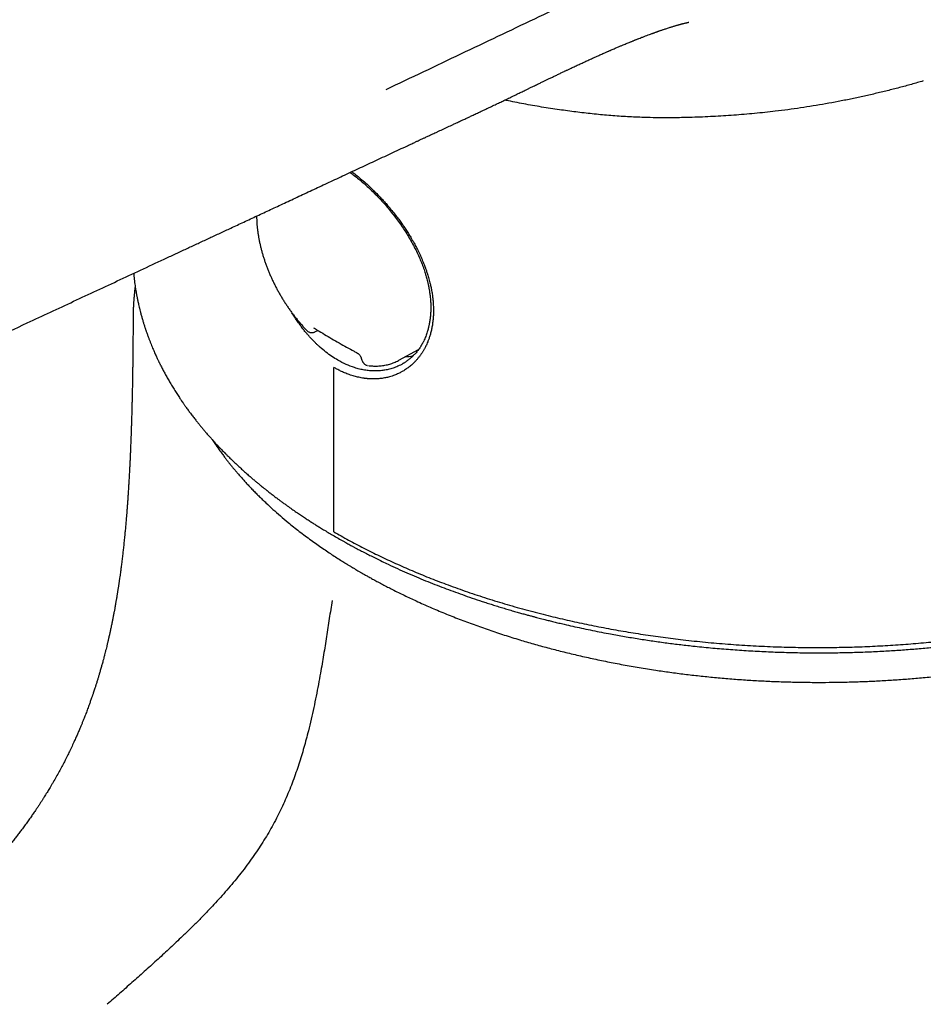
# Model space of a CAD drawing. Header units: millimetres. Extents: x 8 to 586, y 12 to 717.
# Tile 5 of 34: x 536 to 566, y 296 to 329. Entities that reach past the tile are written whole.
import ezdxf

# ---------------------------------------------------------------- set-up
doc = ezdxf.new("R2010")
doc.units = ezdxf.units.MM

msp = doc.modelspace()

# ---------------------------------------------------------------- linework, layer by layer
at = {"color": 7, "linetype": 'Continuous', "lineweight": 30}
for p, q in [((539.773, 318.848), (539.773, 318.852)), ((545.938, 318.34), (546.015, 318.381)), ((548.75, 317.368), (549.424, 317.738)), ((547.485, 317.446), (547.508, 317.373)), ((547.723, 317.189), (547.725, 317.189)), ((548.75, 317.368), (548.752, 317.369)), ((546.552, 311.575), (546.553, 317.127))]:
    msp.add_line(p, q, dxfattribs=at)
msp.add_arc((548.883, 319.071), 1.585, 273.0986, 283.1658, dxfattribs=at)
for points, knots in [([(548.328, 326.528), (548.75, 326.728), (549.592, 327.128), (550.851, 327.726), (552.102, 328.321), (553.343, 328.913), (554.574, 329.499), (555.793, 330.081), (556.602, 330.468), (557.004, 330.66)], [0, 0, 0, 0, 0.145964, 0.291111, 0.435306, 0.578421, 0.720325, 0.860893, 1, 1, 1, 1]), ([(549.192, 324.69), (549.215, 324.701), (549.257, 324.721), (549.315, 324.747), (549.365, 324.771), (549.414, 324.793), (549.464, 324.817), (549.515, 324.841), (549.564, 324.863), (549.609, 324.884), (549.648, 324.902), (549.688, 324.921), (549.735, 324.943), (549.795, 324.971), (549.863, 325.003), (549.937, 325.037), (550.017, 325.074), (550.098, 325.112), (550.185, 325.152), (550.274, 325.194), (550.366, 325.237), (550.457, 325.279), (550.543, 325.319), (550.623, 325.357), (550.698, 325.392), (550.769, 325.425), (550.841, 325.459), (550.913, 325.492), (550.981, 325.524), (551.041, 325.552), (551.096, 325.578), (551.151, 325.604), (551.209, 325.631), (551.271, 325.66), (551.338, 325.692), (551.407, 325.724), (551.474, 325.756), (551.536, 325.785), (551.592, 325.811), (551.645, 325.836), (551.702, 325.863), (551.768, 325.894), (551.844, 325.931), (551.924, 325.969), (552.006, 326.008), (552.085, 326.045), (552.161, 326.082), (552.233, 326.116), (552.307, 326.151), (552.383, 326.188), (552.462, 326.226), (552.542, 326.265), (552.625, 326.304), (552.707, 326.344), (552.784, 326.381), (552.853, 326.415), (552.92, 326.447), (552.989, 326.48), (553.064, 326.517), (553.145, 326.556), (553.225, 326.595), (553.303, 326.632), (553.374, 326.666), (553.439, 326.698), (553.499, 326.727), (553.554, 326.754), (553.619, 326.785), (553.696, 326.822), (553.792, 326.869), (553.895, 326.918), (554.005, 326.971), (554.12, 327.026), (554.215, 327.071), (554.288, 327.106), (554.335, 327.129), (554.375, 327.147), (554.41, 327.164), (554.446, 327.182), (554.487, 327.201), (554.534, 327.223), (554.587, 327.248), (554.65, 327.278), (554.717, 327.309), (554.785, 327.341), (554.85, 327.371), (554.915, 327.402), (554.981, 327.432), (555.047, 327.463), (555.112, 327.492), (555.175, 327.521), (555.238, 327.55), (555.299, 327.578), (555.357, 327.604), (555.41, 327.628), (555.462, 327.651), (555.518, 327.677), (555.581, 327.704), (555.649, 327.735), (555.71, 327.762), (555.762, 327.784), (555.801, 327.802), (555.836, 327.817), (555.869, 327.831), (555.913, 327.85), (555.969, 327.874), (556.032, 327.901), (556.092, 327.927), (556.148, 327.951), (556.201, 327.973), (556.248, 327.993), (556.294, 328.013), (556.347, 328.034), (556.409, 328.06), (556.473, 328.087), (556.536, 328.112), (556.587, 328.133), (556.63, 328.151), (556.666, 328.165), (556.7, 328.179), (556.73, 328.191), (556.76, 328.203), (556.793, 328.216), (556.829, 328.23), (556.881, 328.25), (556.955, 328.279), (557.045, 328.314), (557.137, 328.349), (557.222, 328.381), (557.287, 328.404), (557.332, 328.421), (557.362, 328.432), (557.394, 328.443), (557.426, 328.455), (557.454, 328.465), (557.476, 328.473), (557.494, 328.479), (557.515, 328.486), (557.54, 328.495), (557.571, 328.506), (557.603, 328.517), (557.634, 328.528), (557.669, 328.54), (557.708, 328.553), (557.756, 328.569), (557.811, 328.587), (557.87, 328.606), (557.925, 328.624), (557.974, 328.639), (558.02, 328.653), (558.062, 328.666), (558.099, 328.677), (558.133, 328.687), (558.164, 328.696), (558.192, 328.704), (558.219, 328.712), (558.243, 328.719), (558.268, 328.725), (558.294, 328.733), (558.324, 328.741), (558.357, 328.749), (558.391, 328.758), (558.424, 328.766), (558.449, 328.772), (558.468, 328.776), (558.481, 328.779), (558.492, 328.782), (558.504, 328.785), (558.518, 328.788), (558.533, 328.791), (558.544, 328.793), (558.55, 328.794), (558.552, 328.795), (558.553, 328.795), (558.553, 328.795), (558.553, 328.795)], [0, 0, 0, 0, 0.006532, 0.0119, 0.016153, 0.02055, 0.025649, 0.030146, 0.035007, 0.039354, 0.042924, 0.045736, 0.050689, 0.056261, 0.062641, 0.069878, 0.076929, 0.085106, 0.092979, 0.101272, 0.110397, 0.118894, 0.126812, 0.134994, 0.141492, 0.148042, 0.154962, 0.162031, 0.168476, 0.174143, 0.179103, 0.184109, 0.189725, 0.195462, 0.201975, 0.208745, 0.215109, 0.220993, 0.226366, 0.231313, 0.235938, 0.242592, 0.250173, 0.257797, 0.265615, 0.273529, 0.280662, 0.287413, 0.294244, 0.30179, 0.309312, 0.316972, 0.325061, 0.33316, 0.340625, 0.347168, 0.35325, 0.359819, 0.367111, 0.374919, 0.383133, 0.390414, 0.397331, 0.403584, 0.40932, 0.414596, 0.419502, 0.42822, 0.436911, 0.447098, 0.458042, 0.468987, 0.48016, 0.485604, 0.490174, 0.493872, 0.497036, 0.500538, 0.50437, 0.508862, 0.514102, 0.520011, 0.527198, 0.533576, 0.539871, 0.546174, 0.552554, 0.559034, 0.565564, 0.571571, 0.577692, 0.583941, 0.589721, 0.594683, 0.599578, 0.605156, 0.611345, 0.618239, 0.62534, 0.629745, 0.633713, 0.637108, 0.640135, 0.643771, 0.650417, 0.656955, 0.662905, 0.668583, 0.674163, 0.678992, 0.683058, 0.688497, 0.695211, 0.702239, 0.70872, 0.714648, 0.718369, 0.722296, 0.725948, 0.729128, 0.732019, 0.735489, 0.739641, 0.743641, 0.752398, 0.763441, 0.773246, 0.783063, 0.792316, 0.795287, 0.79872, 0.802615, 0.806567, 0.809812, 0.812335, 0.81424, 0.816376, 0.819655, 0.823526, 0.827454, 0.831316, 0.834825, 0.840032, 0.845862, 0.853148, 0.861331, 0.868715, 0.875064, 0.881424, 0.8879, 0.893058, 0.898065, 0.902881, 0.90747, 0.911778, 0.915807, 0.919938, 0.92481, 0.930545, 0.937063, 0.944345, 0.951201, 0.956929, 0.960638, 0.963654, 0.966405, 0.970008, 0.974224, 0.980839, 0.987877, 0.991913, 0.996192, 0.999513, 1, 1, 1, 1]), ([(566.484, 326.813), (566.349, 326.774), (566.08, 326.696), (565.674, 326.585), (565.265, 326.48), (564.854, 326.381), (564.44, 326.286), (564.024, 326.198), (563.604, 326.114), (563.182, 326.037), (562.759, 325.965), (562.333, 325.899), (561.907, 325.839), (561.623, 325.804), (561.48, 325.787)], [0, 0, 0, 0, 0.082529, 0.165068, 0.247597, 0.33044, 0.413291, 0.496134, 0.579944, 0.663764, 0.747574, 0.831713, 0.915861, 1, 1, 1, 1]), ([(554.185, 325.837), (553.982, 325.867), (553.576, 325.927), (552.977, 326.035), (552.564, 326.115), (552.354, 326.163), (552.339, 326.167)], [0, 0, 0, 0, 0.324787, 0.649572, 0.974358, 1, 1, 1, 1]), ([(561.48, 325.787), (561.364, 325.773), (561.13, 325.746), (560.779, 325.711), (560.427, 325.679), (560.076, 325.651), (559.724, 325.628), (559.372, 325.608), (559.02, 325.592), (558.597, 325.576), (558.165, 325.567), (557.724, 325.565), (557.348, 325.569), (557.003, 325.578), (556.691, 325.59), (556.41, 325.605), (556.13, 325.623), (555.849, 325.646), (555.57, 325.671), (555.198, 325.709), (554.736, 325.763), (554.369, 325.812), (554.185, 325.837)], [0, 0, 0, 0, 0.047249, 0.094499, 0.1418, 0.189101, 0.236545, 0.283989, 0.331476, 0.378963, 0.455768, 0.50709, 0.558416, 0.609736, 0.648336, 0.686935, 0.725986, 0.765037, 0.804131, 0.843225, 0.921595, 1, 1, 1, 1]), ([(516.262, 309.308), (516.639, 309.486), (517.39, 309.839), (518.511, 310.366), (519.619, 310.887), (520.716, 311.401), (521.8, 311.91), (522.936, 312.442), (524.123, 312.997), (525.36, 313.577), (526.586, 314.15), (527.807, 314.72), (529.025, 315.289), (530.237, 315.855), (531.437, 316.415), (532.627, 316.97), (533.814, 317.523), (535.002, 318.077), (536.317, 318.69), (537.762, 319.364), (539.336, 320.097), (540.505, 320.642), (541.266, 320.996), (541.616, 321.159), (541.966, 321.322), (542.316, 321.485), (542.67, 321.65), (543.05, 321.827), (543.462, 322.019), (543.906, 322.226), (544.363, 322.439), (544.834, 322.658), (545.319, 322.885), (545.82, 323.118), (546.333, 323.357), (546.858, 323.602), (547.392, 323.851), (547.935, 324.104), (548.486, 324.361), (548.907, 324.557), (549.144, 324.668), (549.194, 324.691)], [0, 0, 0, 0, 0.034458, 0.068544, 0.102259, 0.135603, 0.168576, 0.201177, 0.239169, 0.276782, 0.314017, 0.350876, 0.388097, 0.424926, 0.461361, 0.497403, 0.53332, 0.569381, 0.605587, 0.653115, 0.700889, 0.74891, 0.759508, 0.770118, 0.78074, 0.791373, 0.802031, 0.812887, 0.826012, 0.839494, 0.853333, 0.867529, 0.88235, 0.89754, 0.913101, 0.929032, 0.945333, 0.961703, 0.978429, 0.995513, 1, 1, 1, 1]), ([(547.164, 323.745), (547.197, 323.72), (547.282, 323.656), (547.423, 323.541), (547.593, 323.397), (547.717, 323.283), (547.793, 323.212), (547.817, 323.189), (547.841, 323.166), (547.866, 323.142), (547.89, 323.118), (547.915, 323.094), (547.94, 323.07), (548.011, 322.999), (548.105, 322.902), (548.224, 322.774), (548.323, 322.664), (548.434, 322.536), (548.55, 322.395), (548.667, 322.246), (548.773, 322.104), (548.856, 321.989), (548.919, 321.897), (548.966, 321.827), (549.011, 321.759), (549.054, 321.691), (549.096, 321.625), (549.135, 321.561), (549.177, 321.49), (549.222, 321.414), (549.267, 321.332), (549.309, 321.256), (549.347, 321.183), (549.386, 321.108), (549.427, 321.023), (549.472, 320.927), (549.517, 320.829), (549.557, 320.735), (549.591, 320.651), (549.621, 320.576), (549.643, 320.517), (549.661, 320.468), (549.676, 320.423), (549.695, 320.37), (549.715, 320.309), (549.737, 320.241), (549.76, 320.164), (549.783, 320.08), (549.809, 319.978), (549.837, 319.859), (549.864, 319.721), (549.887, 319.579), (549.904, 319.445), (549.914, 319.329), (549.92, 319.233), (549.923, 319.155), (549.925, 319.094), (549.925, 319.049), (549.925, 319.014), (549.924, 318.983), (549.923, 318.953), (549.922, 318.923), (549.921, 318.892), (549.92, 318.862), (549.915, 318.787), (549.904, 318.673), (549.882, 318.523), (549.859, 318.406), (549.837, 318.316), (549.82, 318.252), (549.802, 318.193), (549.784, 318.137), (549.766, 318.085), (549.748, 318.037), (549.726, 317.981), (549.7, 317.92), (549.671, 317.858), (549.645, 317.806), (549.621, 317.762), (549.598, 317.721), (549.574, 317.681), (549.55, 317.641), (549.525, 317.603), (549.499, 317.565), (549.472, 317.528), (549.445, 317.492), (549.416, 317.455), (549.387, 317.419), (549.356, 317.384), (549.327, 317.352), (549.301, 317.325), (549.275, 317.298), (549.243, 317.266), (549.2, 317.227), (549.15, 317.183), (549.095, 317.139), (549.037, 317.095), (548.979, 317.055), (548.922, 317.019), (548.87, 316.989), (548.82, 316.962), (548.767, 316.935), (548.707, 316.907), (548.641, 316.879), (548.567, 316.851), (548.486, 316.824), (548.385, 316.796), (548.262, 316.769), (548.112, 316.748), (547.947, 316.737), (547.822, 316.739), (547.742, 316.744), (547.713, 316.746), (547.684, 316.749), (547.655, 316.752), (547.626, 316.755), (547.597, 316.759), (547.521, 316.769), (547.43, 316.786), (547.323, 316.811), (547.245, 316.831), (547.162, 316.856), (547.055, 316.892), (546.927, 316.942), (546.79, 317.004), (546.667, 317.065), (546.591, 317.108), (546.555, 317.129)], [0, 0, 0, 0, 0.010668, 0.027783, 0.046405, 0.066535, 0.069215, 0.071919, 0.074645, 0.077394, 0.080167, 0.082962, 0.08578, 0.088622, 0.107007, 0.118384, 0.130087, 0.142386, 0.158272, 0.173149, 0.187015, 0.199866, 0.206634, 0.213247, 0.219705, 0.226007, 0.232153, 0.238144, 0.243979, 0.251748, 0.259222, 0.266402, 0.272524, 0.2791, 0.286757, 0.295493, 0.30476, 0.313152, 0.320687, 0.327368, 0.333195, 0.336474, 0.340466, 0.345171, 0.350587, 0.356715, 0.363554, 0.371104, 0.379365, 0.39076, 0.403281, 0.416817, 0.4294, 0.440315, 0.449112, 0.45641, 0.462207, 0.466503, 0.469433, 0.472368, 0.475307, 0.478252, 0.481201, 0.484155, 0.487114, 0.503475, 0.518207, 0.533055, 0.540337, 0.547283, 0.553891, 0.560161, 0.566094, 0.571689, 0.576947, 0.585707, 0.593329, 0.599812, 0.605087, 0.610356, 0.615618, 0.620875, 0.626121, 0.631356, 0.636579, 0.64179, 0.647238, 0.652674, 0.658098, 0.663511, 0.667789, 0.671407, 0.676933, 0.683749, 0.691857, 0.700994, 0.708771, 0.717979, 0.726081, 0.733076, 0.739463, 0.746595, 0.754472, 0.763093, 0.772458, 0.782566, 0.793416, 0.809545, 0.827073, 0.846, 0.866326, 0.869498, 0.872688, 0.875896, 0.879122, 0.882367, 0.88563, 0.888912, 0.9073, 0.915697, 0.924212, 0.932843, 0.942831, 0.959509, 0.974603, 0.988103, 1, 1, 1, 1]), ([(547.109, 323.719), (547.156, 323.685), (547.251, 323.613), (547.396, 323.498), (547.542, 323.376), (547.691, 323.243), (547.843, 323.101), (547.997, 322.948), (548.145, 322.792), (548.29, 322.631), (548.431, 322.465), (548.569, 322.293), (548.703, 322.115), (548.834, 321.932), (548.959, 321.743), (549.08, 321.55), (549.194, 321.353), (549.299, 321.155), (549.396, 320.958), (549.481, 320.765), (549.557, 320.577), (549.61, 320.426), (549.647, 320.312), (549.671, 320.233), (549.693, 320.156), (549.712, 320.084), (549.726, 320.024), (549.737, 319.977), (549.745, 319.94), (549.752, 319.91), (549.757, 319.886), (549.762, 319.862), (549.767, 319.834), (549.774, 319.797), (549.782, 319.75), (549.791, 319.694), (549.801, 319.628), (549.81, 319.558), (549.818, 319.487), (549.826, 319.395), (549.832, 319.285), (549.835, 319.147), (549.832, 319.007), (549.822, 318.867), (549.809, 318.754), (549.796, 318.666), (549.785, 318.603), (549.773, 318.547), (549.762, 318.496), (549.75, 318.446), (549.734, 318.389), (549.715, 318.323), (549.691, 318.25), (549.663, 318.175), (549.631, 318.098), (549.6, 318.033), (549.575, 317.982), (549.557, 317.949), (549.543, 317.923), (549.53, 317.901), (549.517, 317.879), (549.501, 317.853), (549.482, 317.823), (549.455, 317.781), (549.42, 317.732), (549.378, 317.678), (549.337, 317.627), (549.299, 317.585), (549.267, 317.551), (549.243, 317.527), (549.222, 317.507), (549.202, 317.488), (549.178, 317.465), (549.146, 317.437), (549.107, 317.405), (549.063, 317.371), (549.019, 317.339), (548.978, 317.311), (548.941, 317.288), (548.915, 317.272), (548.901, 317.264), (548.897, 317.261)], [0, 0, 0, 0, 0.02141, 0.044262, 0.066813, 0.089065, 0.113989, 0.138535, 0.16267, 0.186548, 0.210621, 0.234928, 0.259478, 0.284272, 0.30931, 0.334586, 0.360091, 0.385631, 0.410594, 0.434925, 0.458611, 0.481645, 0.491752, 0.501732, 0.51159, 0.52093, 0.528997, 0.53443, 0.539066, 0.542906, 0.54595, 0.54851, 0.552003, 0.556759, 0.562779, 0.570124, 0.578752, 0.588278, 0.597709, 0.606995, 0.62481, 0.642065, 0.663124, 0.683124, 0.701844, 0.712277, 0.722126, 0.730703, 0.737912, 0.745399, 0.754521, 0.765279, 0.777464, 0.790297, 0.803708, 0.817697, 0.825283, 0.831541, 0.836431, 0.840123, 0.844308, 0.849417, 0.855448, 0.862399, 0.87461, 0.886522, 0.897961, 0.908927, 0.916333, 0.922406, 0.927097, 0.931254, 0.936974, 0.944355, 0.953394, 0.963134, 0.973147, 0.982139, 0.990112, 0.997073, 1, 1, 1, 1]), ([(543.946, 322.245), (543.946, 322.22), (543.947, 322.159), (543.951, 322.06), (543.958, 321.949), (543.969, 321.837), (543.983, 321.724), (543.999, 321.609), (544.019, 321.494), (544.042, 321.379), (544.067, 321.262), (544.096, 321.146), (544.127, 321.029), (544.161, 320.911), (544.198, 320.794), (544.237, 320.677), (544.28, 320.56), (544.325, 320.443), (544.372, 320.327), (544.422, 320.211), (544.474, 320.095), (544.529, 319.981), (544.586, 319.867), (544.646, 319.754), (544.708, 319.643), (544.771, 319.532), (544.837, 319.423), (544.905, 319.315), (544.976, 319.209), (545.047, 319.104), (545.121, 319.001), (545.197, 318.9), (545.274, 318.801), (545.353, 318.704), (545.433, 318.609), (545.515, 318.516), (545.587, 318.437), (545.632, 318.39), (545.649, 318.373)], [0, 0, 0, 0, 0.019543, 0.048044, 0.076537, 0.105018, 0.133486, 0.161939, 0.190375, 0.218794, 0.247196, 0.275581, 0.303949, 0.332302, 0.360639, 0.388963, 0.417274, 0.445573, 0.473861, 0.502141, 0.530412, 0.558677, 0.586937, 0.615194, 0.643448, 0.671701, 0.699955, 0.728211, 0.756469, 0.784732, 0.813001, 0.841276, 0.869561, 0.897855, 0.926161, 0.95448, 0.982812, 1, 1, 1, 1]), ([(539.788, 320.308), (539.789, 320.302), (539.791, 320.281), (539.794, 320.245), (539.799, 320.198), (539.804, 320.152), (539.812, 320.085), (539.823, 319.999), (539.837, 319.893), (539.85, 319.807), (539.861, 319.74), (539.87, 319.691), (539.878, 319.641), (539.887, 319.594), (539.895, 319.549), (539.903, 319.509), (539.91, 319.474), (539.916, 319.443), (539.924, 319.404), (539.935, 319.352), (539.949, 319.285), (539.966, 319.209), (539.987, 319.124), (540.01, 319.03), (540.038, 318.925), (540.069, 318.81), (540.097, 318.714), (540.12, 318.639), (540.136, 318.588), (540.151, 318.54), (540.165, 318.496), (540.177, 318.46), (540.187, 318.431), (540.195, 318.405), (540.205, 318.376), (540.218, 318.338), (540.234, 318.292), (540.258, 318.226), (540.288, 318.143), (540.324, 318.049), (540.36, 317.956), (540.396, 317.868), (540.431, 317.783), (540.465, 317.703), (540.498, 317.627), (540.529, 317.558), (540.559, 317.494), (540.585, 317.437), (540.607, 317.39), (540.625, 317.353), (540.639, 317.324), (540.65, 317.3), (540.661, 317.278), (540.674, 317.252), (540.691, 317.218), (540.714, 317.172), (540.742, 317.117), (540.773, 317.057), (540.806, 316.996), (540.838, 316.935), (540.885, 316.85), (540.947, 316.739), (541.026, 316.602), (541.111, 316.46), (541.186, 316.34), (541.246, 316.245), (541.29, 316.177), (541.332, 316.113), (541.37, 316.057), (541.399, 316.014), (541.42, 315.983), (541.435, 315.962), (541.447, 315.944), (541.46, 315.926), (541.475, 315.904), (541.496, 315.874), (541.522, 315.837), (541.553, 315.793), (541.59, 315.743), (541.629, 315.688), (541.67, 315.633), (541.727, 315.557), (541.798, 315.462), (541.883, 315.353), (541.961, 315.255), (542.033, 315.167), (542.099, 315.086), (542.161, 315.013), (542.22, 314.943), (542.273, 314.882), (542.321, 314.827), (542.364, 314.779), (542.405, 314.732), (542.445, 314.688), (542.483, 314.646), (542.514, 314.612), (542.539, 314.585), (542.561, 314.561), (542.584, 314.536), (542.611, 314.507), (542.644, 314.472), (542.681, 314.433), (542.724, 314.388), (542.773, 314.338), (542.827, 314.281), (542.888, 314.22), (542.95, 314.157), (543.013, 314.095), (543.076, 314.034), (543.162, 313.95), (543.272, 313.846), (543.406, 313.722), (543.536, 313.604), (543.664, 313.492), (543.778, 313.393), (543.879, 313.307), (543.965, 313.235), (544.046, 313.168), (544.122, 313.106), (544.181, 313.058), (544.226, 313.023), (544.255, 312.999), (544.28, 312.98), (544.302, 312.962), (544.33, 312.94), (544.367, 312.911), (544.416, 312.873), (544.471, 312.83), (544.533, 312.783), (544.6, 312.732), (544.676, 312.675), (544.759, 312.613), (544.849, 312.548), (544.963, 312.465), (545.097, 312.37), (545.248, 312.265), (545.392, 312.167), (545.527, 312.076), (545.655, 311.993), (545.773, 311.916), (545.883, 311.846), (545.992, 311.777), (546.112, 311.703), (546.248, 311.62), (546.402, 311.528), (546.568, 311.43), (546.715, 311.345), (546.835, 311.277), (546.919, 311.23), (546.996, 311.188), (547.065, 311.15), (547.126, 311.116), (547.179, 311.087), (547.222, 311.064), (547.262, 311.043), (547.303, 311.021), (547.356, 310.993), (547.419, 310.959), (547.493, 310.921), (547.572, 310.879), (547.681, 310.824), (547.821, 310.752), (547.998, 310.664), (548.191, 310.571), (548.429, 310.457), (548.71, 310.328), (549.027, 310.186), (549.344, 310.05), (549.658, 309.92), (549.969, 309.795), (550.279, 309.675), (550.589, 309.56), (550.905, 309.446), (551.232, 309.332), (551.512, 309.238), (551.741, 309.164), (551.915, 309.109), (552.092, 309.054), (552.272, 308.999), (552.451, 308.945), (552.624, 308.895), (552.786, 308.848), (552.936, 308.806), (553.072, 308.768), (553.196, 308.735), (553.309, 308.705), (553.409, 308.678), (553.502, 308.654), (553.594, 308.63), (553.704, 308.602), (553.837, 308.569), (553.995, 308.53), (554.167, 308.488), (554.381, 308.438), (554.635, 308.38), (554.927, 308.316), (555.227, 308.253), (555.533, 308.191), (555.899, 308.121), (556.323, 308.044), (556.803, 307.964), (557.281, 307.891), (557.755, 307.824), (558.225, 307.764), (558.736, 307.706), (559.292, 307.65), (559.892, 307.598), (560.496, 307.556), (561.1, 307.523), (561.705, 307.499), (562.299, 307.485), (562.88, 307.48), (563.449, 307.483), (564.018, 307.494), (564.586, 307.513), (565.132, 307.539), (565.657, 307.571), (566.16, 307.609), (566.663, 307.653), (567.132, 307.7), (567.571, 307.749), (567.982, 307.8), (568.402, 307.857), (568.757, 307.909), (569.045, 307.953), (569.262, 307.988), (569.474, 308.024), (569.677, 308.059), (569.868, 308.093), (570.047, 308.126), (570.214, 308.157), (570.366, 308.187), (570.501, 308.214), (570.623, 308.238), (570.742, 308.263), (570.865, 308.288), (570.995, 308.316), (571.134, 308.346), (571.289, 308.38), (571.46, 308.419), (571.649, 308.463), (571.848, 308.51), (572.055, 308.561), (572.336, 308.632), (572.685, 308.723), (573.03, 308.818), (573.307, 308.898), (573.515, 308.959), (573.722, 309.021), (573.929, 309.085), (574.134, 309.15), (574.334, 309.215), (574.532, 309.28), (574.724, 309.345), (574.907, 309.409), (575.075, 309.468), (575.203, 309.514), (575.296, 309.548), (575.357, 309.57), (575.414, 309.592), (575.471, 309.612), (575.53, 309.635), (575.596, 309.659), (575.676, 309.69), (575.772, 309.727), (575.883, 309.77), (576.007, 309.819), (576.144, 309.873), (576.293, 309.933), (576.454, 310), (576.626, 310.072), (576.811, 310.151), (577.006, 310.237), (577.213, 310.329), (577.431, 310.429), (577.658, 310.536), (577.896, 310.65), (578.057, 310.731), (578.139, 310.772)], [0, 0, 0, 0, 0.000516, 0.002067, 0.003588, 0.005079, 0.006539, 0.010117, 0.013509, 0.016878, 0.018477, 0.020084, 0.021698, 0.02329, 0.024691, 0.026135, 0.027239, 0.028137, 0.02916, 0.031045, 0.03327, 0.035738, 0.038524, 0.041641, 0.045092, 0.048877, 0.052997, 0.054638, 0.056326, 0.058007, 0.05946, 0.060661, 0.061611, 0.062309, 0.063277, 0.06453, 0.066068, 0.067892, 0.071107, 0.074311, 0.077399, 0.080372, 0.08323, 0.085972, 0.088453, 0.09083, 0.093027, 0.094954, 0.09661, 0.097773, 0.098752, 0.099548, 0.100187, 0.101034, 0.102203, 0.103696, 0.105695, 0.10779, 0.109881, 0.111969, 0.114053, 0.118693, 0.123395, 0.128326, 0.133489, 0.135878, 0.138314, 0.140635, 0.142618, 0.144263, 0.145156, 0.145903, 0.146505, 0.147052, 0.147838, 0.148886, 0.150196, 0.151769, 0.153603, 0.155626, 0.157607, 0.159531, 0.163833, 0.167806, 0.171328, 0.174546, 0.177462, 0.180115, 0.182656, 0.185098, 0.186948, 0.188737, 0.190465, 0.192133, 0.19371, 0.195086, 0.195981, 0.196777, 0.197696, 0.198807, 0.200109, 0.201603, 0.203288, 0.205164, 0.207334, 0.209711, 0.21214, 0.214533, 0.21689, 0.21921, 0.224207, 0.229027, 0.23367, 0.238138, 0.242405, 0.245531, 0.248449, 0.251157, 0.253656, 0.255944, 0.257065, 0.258021, 0.258812, 0.259469, 0.260243, 0.261514, 0.263078, 0.264935, 0.266841, 0.268981, 0.271354, 0.273961, 0.276803, 0.279702, 0.284518, 0.289062, 0.293332, 0.297328, 0.30105, 0.304439, 0.307563, 0.310553, 0.313766, 0.317714, 0.321978, 0.32656, 0.331458, 0.333963, 0.336245, 0.338281, 0.34007, 0.341773, 0.343171, 0.344264, 0.345189, 0.346283, 0.34756, 0.3493, 0.351252, 0.353317, 0.355492, 0.359649, 0.364154, 0.369007, 0.374208, 0.38206, 0.389818, 0.397432, 0.404902, 0.412231, 0.419419, 0.426481, 0.433657, 0.441034, 0.448614, 0.452411, 0.456257, 0.460153, 0.464098, 0.468073, 0.471846, 0.475353, 0.478594, 0.4815, 0.484152, 0.48655, 0.488693, 0.490587, 0.492479, 0.494521, 0.497571, 0.5009, 0.504506, 0.508389, 0.514316, 0.520378, 0.52655, 0.532832, 0.539225, 0.548943, 0.558658, 0.568234, 0.577677, 0.586994, 0.596224, 0.607981, 0.619753, 0.631526, 0.643293, 0.655049, 0.666782, 0.677823, 0.688853, 0.699874, 0.710896, 0.721923, 0.73175, 0.741583, 0.751429, 0.761309, 0.769253, 0.777408, 0.785768, 0.794331, 0.798686, 0.80309, 0.807416, 0.811513, 0.815383, 0.819023, 0.822436, 0.82562, 0.828286, 0.830769, 0.833127, 0.835634, 0.838325, 0.841201, 0.844262, 0.847956, 0.851887, 0.856057, 0.860463, 0.864972, 0.87383, 0.882691, 0.887213, 0.891736, 0.89626, 0.900785, 0.905312, 0.909817, 0.914104, 0.91857, 0.922709, 0.926521, 0.930007, 0.931465, 0.932858, 0.934184, 0.935444, 0.93674, 0.938266, 0.940028, 0.942316, 0.944909, 0.947808, 0.951013, 0.954523, 0.958341, 0.962465, 0.966898, 0.971639, 0.976689, 0.98205, 0.987721, 0.993704, 1, 1, 1, 1]), ([(539.841, 319.872), (539.838, 319.852), (539.833, 319.811), (539.826, 319.751), (539.819, 319.696), (539.815, 319.649), (539.811, 319.611), (539.808, 319.578), (539.805, 319.545), (539.801, 319.506), (539.797, 319.459), (539.793, 319.402), (539.788, 319.334), (539.784, 319.258), (539.78, 319.178), (539.777, 319.103), (539.775, 319.032), (539.773, 318.967), (539.772, 318.908), (539.772, 318.868), (539.772, 318.852)], [0, 0, 0, 0, 0.059611, 0.12185, 0.175923, 0.221835, 0.259591, 0.289273, 0.319291, 0.358047, 0.405539, 0.461765, 0.526543, 0.610235, 0.68962, 0.764702, 0.835484, 0.901678, 0.961448, 1, 1, 1, 1]), ([(542.445, 314.688), (542.472, 314.646), (542.548, 314.53), (542.645, 314.392), (542.73, 314.274), (542.777, 314.211), (542.821, 314.152), (542.861, 314.099), (542.897, 314.051), (542.931, 314.007), (542.961, 313.969), (542.987, 313.936), (543.007, 313.91), (543.025, 313.887), (543.044, 313.864), (543.067, 313.835), (543.096, 313.8), (543.129, 313.759), (543.175, 313.702), (543.237, 313.629), (543.314, 313.538), (543.399, 313.441), (543.489, 313.339), (543.583, 313.235), (543.683, 313.128), (543.789, 313.017), (543.901, 312.902), (544.017, 312.785), (544.138, 312.668), (544.297, 312.516), (544.499, 312.329), (544.75, 312.108), (544.984, 311.911), (545.198, 311.737), (545.39, 311.587), (545.586, 311.437), (545.783, 311.292), (545.977, 311.152), (546.165, 311.021), (546.348, 310.897), (546.524, 310.78), (546.694, 310.67), (546.826, 310.586), (546.921, 310.527), (546.978, 310.491), (547.03, 310.46), (547.076, 310.432), (547.114, 310.409), (547.144, 310.39), (547.164, 310.379), (547.178, 310.37), (547.192, 310.362), (547.217, 310.347), (547.254, 310.324), (547.309, 310.292), (547.375, 310.253), (547.455, 310.207), (547.547, 310.154), (547.653, 310.093), (547.773, 310.027), (547.906, 309.953), (548.053, 309.874), (548.21, 309.79), (548.374, 309.705), (548.615, 309.582), (548.935, 309.424), (549.36, 309.224), (549.814, 309.021), (550.299, 308.817), (550.792, 308.62), (551.293, 308.433), (551.802, 308.253), (552.317, 308.082), (552.82, 307.925), (553.31, 307.782), (553.787, 307.651), (554.274, 307.525), (554.774, 307.404), (555.285, 307.289), (555.806, 307.18), (556.338, 307.078), (556.882, 306.982), (557.411, 306.898), (557.922, 306.824), (558.415, 306.76), (558.916, 306.702), (559.425, 306.65), (559.944, 306.604), (560.46, 306.566), (560.974, 306.535), (561.485, 306.511), (562.003, 306.494), (562.526, 306.484), (563.04, 306.482), (563.543, 306.486), (564.035, 306.496), (564.531, 306.513), (565.031, 306.537), (565.534, 306.567), (566.039, 306.605), (566.558, 306.65), (567.086, 306.704), (567.621, 306.767), (568.146, 306.837), (568.661, 306.912), (569.176, 306.996), (569.69, 307.087), (570.203, 307.186), (570.704, 307.291), (571.192, 307.401), (571.669, 307.516), (572.125, 307.633), (572.561, 307.752), (572.977, 307.871), (573.382, 307.994), (573.777, 308.12), (574.184, 308.256), (574.603, 308.403), (575.03, 308.561), (575.443, 308.721), (575.841, 308.884), (576.225, 309.048), (576.538, 309.188), (576.786, 309.302), (576.971, 309.39), (577.151, 309.476), (577.322, 309.561), (577.482, 309.641), (577.631, 309.718), (577.769, 309.79), (577.898, 309.858), (578.022, 309.925), (578.141, 309.99), (578.253, 310.052), (578.354, 310.109), (578.443, 310.16), (578.522, 310.205), (578.589, 310.244), (578.645, 310.277), (578.691, 310.304), (578.726, 310.325), (578.75, 310.339), (578.77, 310.351), (578.792, 310.364), (578.824, 310.384), (578.87, 310.411), (578.93, 310.448), (579.005, 310.494), (579.089, 310.546), (579.182, 310.604), (579.285, 310.669), (579.398, 310.742), (579.52, 310.823), (579.651, 310.91), (579.785, 311), (579.959, 311.121), (580.166, 311.269), (580.394, 311.437), (580.6, 311.595), (580.787, 311.742), (580.964, 311.885), (581.119, 312.015), (581.258, 312.133), (581.383, 312.243), (581.509, 312.356), (581.638, 312.475), (581.784, 312.611), (581.945, 312.768), (582.122, 312.945), (582.267, 313.096), (582.38, 313.218), (582.462, 313.307), (582.542, 313.397), (582.617, 313.482), (582.684, 313.56), (582.743, 313.629), (582.792, 313.688), (582.834, 313.738), (582.868, 313.781), (582.896, 313.815), (582.917, 313.84), (582.931, 313.858), (582.942, 313.871), (582.954, 313.887), (582.97, 313.907), (582.99, 313.932), (583.012, 313.96), (583.044, 314.001), (583.085, 314.054), (583.136, 314.121), (583.193, 314.198), (583.256, 314.284), (583.325, 314.38), (583.398, 314.484), (583.474, 314.595), (583.552, 314.712), (583.645, 314.856), (583.752, 315.029), (583.87, 315.23), (583.977, 315.424), (584.075, 315.61), (584.163, 315.786), (584.235, 315.94), (584.292, 316.065), (584.332, 316.158), (584.367, 316.241), (584.398, 316.315), (584.424, 316.38), (584.446, 316.436), (584.464, 316.483), (584.479, 316.522), (584.493, 316.559), (584.507, 316.599), (584.525, 316.648), (584.546, 316.708), (584.57, 316.777), (584.597, 316.856), (584.625, 316.944), (584.655, 317.041), (584.686, 317.144), (584.717, 317.253), (584.752, 317.387), (584.791, 317.547), (584.833, 317.735), (584.87, 317.929), (584.898, 318.093), (584.917, 318.223), (584.93, 318.319), (584.941, 318.413), (584.951, 318.503), (584.959, 318.583), (584.965, 318.653), (584.969, 318.709), (584.972, 318.752), (584.974, 318.784), (584.976, 318.812), (584.977, 318.836), (584.979, 318.86), (584.98, 318.885), (584.982, 318.916), (584.983, 318.958), (584.986, 319.013), (584.987, 319.077), (584.989, 319.151), (584.99, 319.233), (584.99, 319.325), (584.988, 319.426), (584.985, 319.532), (584.98, 319.641), (584.975, 319.747), (584.969, 319.816), (584.967, 319.848)], [0, 0, 0, 0, 0.003699, 0.010296, 0.012372, 0.014294, 0.016054, 0.017654, 0.019092, 0.020442, 0.02161, 0.022597, 0.023403, 0.024029, 0.024658, 0.025564, 0.026647, 0.027905, 0.029267, 0.031866, 0.034677, 0.037701, 0.040937, 0.044121, 0.047488, 0.051036, 0.054721, 0.058458, 0.062244, 0.066081, 0.073243, 0.080572, 0.088068, 0.093181, 0.098369, 0.103632, 0.10882, 0.113789, 0.11854, 0.123071, 0.127384, 0.131483, 0.135363, 0.136827, 0.138224, 0.139439, 0.140462, 0.14143, 0.142127, 0.142552, 0.1428, 0.143123, 0.143536, 0.144496, 0.145742, 0.147274, 0.149093, 0.151197, 0.153588, 0.156265, 0.159228, 0.162476, 0.165992, 0.169562, 0.17313, 0.181526, 0.189905, 0.1996, 0.209273, 0.218922, 0.228548, 0.238152, 0.247733, 0.257291, 0.265788, 0.274271, 0.28286, 0.291602, 0.300497, 0.309382, 0.318416, 0.327598, 0.336927, 0.344959, 0.353098, 0.361344, 0.369696, 0.378154, 0.386719, 0.394893, 0.403161, 0.411524, 0.419982, 0.428535, 0.436392, 0.444329, 0.452343, 0.460436, 0.468607, 0.476854, 0.485066, 0.493989, 0.502797, 0.511489, 0.520066, 0.528527, 0.537375, 0.546093, 0.554682, 0.56314, 0.571469, 0.579668, 0.587279, 0.594776, 0.602156, 0.609422, 0.616572, 0.624915, 0.633096, 0.641114, 0.648969, 0.656661, 0.664191, 0.6681, 0.671965, 0.67577, 0.679405, 0.682845, 0.686034, 0.689034, 0.691846, 0.69447, 0.697223, 0.699734, 0.702001, 0.704025, 0.705806, 0.707344, 0.708639, 0.709691, 0.710489, 0.711052, 0.711343, 0.711867, 0.712622, 0.713554, 0.715079, 0.71683, 0.718808, 0.721013, 0.723444, 0.726188, 0.729173, 0.732399, 0.735792, 0.739135, 0.745517, 0.751654, 0.756927, 0.762004, 0.766886, 0.771573, 0.775182, 0.778789, 0.782531, 0.786407, 0.790418, 0.795873, 0.80156, 0.807477, 0.810237, 0.813045, 0.815896, 0.818592, 0.821015, 0.823167, 0.824946, 0.826484, 0.82778, 0.828834, 0.829647, 0.830079, 0.83043, 0.830899, 0.831512, 0.832269, 0.833158, 0.834107, 0.835971, 0.837996, 0.840182, 0.842862, 0.84575, 0.848846, 0.85215, 0.855646, 0.85922, 0.864952, 0.870825, 0.876838, 0.881811, 0.886876, 0.892033, 0.894941, 0.897578, 0.899943, 0.902036, 0.903893, 0.905467, 0.906776, 0.907833, 0.908769, 0.909891, 0.911215, 0.912925, 0.914885, 0.917093, 0.919551, 0.922259, 0.925197, 0.928233, 0.93134, 0.936366, 0.941567, 0.946944, 0.952497, 0.955088, 0.957715, 0.960378, 0.962889, 0.965105, 0.967024, 0.968649, 0.969718, 0.970605, 0.971314, 0.971972, 0.972637, 0.973308, 0.973998, 0.975268, 0.976791, 0.978568, 0.980599, 0.982883, 0.985422, 0.988213, 0.991259, 0.994203, 0.997351, 1, 1, 1, 1]), ([(539.771, 318.848), (539.771, 318.821), (539.771, 318.751), (539.77, 318.65), (539.77, 318.55), (539.769, 318.47), (539.769, 318.395), (539.768, 318.326), (539.768, 318.257), (539.767, 318.185), (539.767, 318.108), (539.766, 318.029), (539.766, 317.95), (539.765, 317.865), (539.764, 317.778), (539.763, 317.692), (539.762, 317.615), (539.761, 317.546), (539.761, 317.483), (539.76, 317.42), (539.759, 317.349), (539.758, 317.269), (539.757, 317.188), (539.756, 317.114), (539.755, 317.045), (539.754, 316.976), (539.753, 316.904), (539.751, 316.834), (539.75, 316.771), (539.749, 316.711), (539.748, 316.653), (539.747, 316.594), (539.746, 316.529), (539.745, 316.454), (539.743, 316.373), (539.741, 316.292), (539.74, 316.218), (539.738, 316.146), (539.736, 316.074), (539.735, 316.001), (539.733, 315.932), (539.732, 315.868), (539.73, 315.808), (539.729, 315.751), (539.727, 315.694), (539.725, 315.632), (539.724, 315.562), (539.721, 315.485), (539.719, 315.409), (539.717, 315.349), (539.716, 315.304), (539.715, 315.272), (539.714, 315.238), (539.713, 315.2), (539.711, 315.157), (539.71, 315.107), (539.708, 315.046), (539.705, 314.974), (539.704, 314.922), (539.703, 314.895)], [0, 0, 0, 0, 0.020795, 0.055163, 0.078619, 0.099476, 0.118689, 0.137169, 0.153088, 0.172623, 0.193714, 0.213185, 0.23383, 0.254877, 0.279477, 0.301578, 0.321167, 0.339388, 0.354398, 0.369526, 0.387891, 0.409515, 0.430759, 0.449904, 0.466201, 0.483354, 0.502546, 0.520258, 0.536411, 0.551477, 0.565619, 0.580595, 0.596105, 0.61514, 0.636816, 0.657435, 0.67579, 0.692508, 0.710788, 0.72983, 0.746942, 0.762446, 0.777065, 0.791122, 0.805271, 0.820333, 0.837699, 0.856754, 0.875517, 0.892861, 0.901129, 0.909034, 0.917082, 0.925355, 0.934607, 0.946502, 0.96135, 0.979181, 1, 1, 1, 1]), ([(546.694, 317.372), (546.626, 317.413), (546.489, 317.496), (546.287, 317.645), (546.131, 317.775), (546.02, 317.876), (545.953, 317.94), (545.887, 318.006), (545.821, 318.074), (545.755, 318.145), (545.691, 318.218), (545.617, 318.304), (545.534, 318.406), (545.439, 318.531), (545.338, 318.671), (545.237, 318.82), (545.172, 318.925), (545.14, 318.977)], [0, 0, 0, 0, 0.116066, 0.234373, 0.354944, 0.396066, 0.437449, 0.479093, 0.520998, 0.563166, 0.605597, 0.648293, 0.708685, 0.774987, 0.847202, 0.925331, 1, 1, 1, 1]), ([(545.649, 318.374), (545.659, 318.364), (545.679, 318.345), (545.714, 318.326), (545.749, 318.313), (545.78, 318.307), (545.805, 318.305), (545.826, 318.306), (545.848, 318.308), (545.873, 318.313), (545.904, 318.323), (545.925, 318.333), (545.936, 318.339)], [0, 0, 0, 0, 0.136269, 0.264952, 0.38316, 0.491406, 0.55935, 0.623743, 0.69098, 0.776521, 0.880032, 1, 1, 1, 1]), ([(545.87, 318.47), (545.912, 318.444), (546.035, 318.368), (546.241, 318.245), (546.487, 318.099), (546.737, 317.955), (546.989, 317.813), (547.195, 317.7), (547.316, 317.634), (547.351, 317.615)], [0, 0, 0, 0, 0.088706, 0.257155, 0.425601, 0.594046, 0.762489, 0.930929, 1, 1, 1, 1]), ([(547.351, 317.615), (547.355, 317.613), (547.363, 317.608), (547.378, 317.597), (547.396, 317.582), (547.415, 317.562), (547.435, 317.538), (547.455, 317.51), (547.473, 317.478), (547.481, 317.457), (547.485, 317.446)], [0, 0, 0, 0, 0.084705, 0.179663, 0.285651, 0.403411, 0.533503, 0.67619, 0.831543, 1, 1, 1, 1]), ([(548.899, 317.259), (548.897, 317.258), (548.842, 317.223), (548.729, 317.169), (548.563, 317.104), (548.403, 317.059), (548.25, 317.03), (548.108, 317.014), (547.976, 317.008), (547.863, 317.01), (547.766, 317.017), (547.68, 317.026), (547.595, 317.039), (547.509, 317.054), (547.425, 317.073), (547.34, 317.096), (547.189, 317.141), (546.972, 317.222), (546.786, 317.323), (546.694, 317.372)], [0, 0, 0, 0, 0.002604, 0.092052, 0.175394, 0.252629, 0.323759, 0.388783, 0.447704, 0.500522, 0.538176, 0.575525, 0.612567, 0.649304, 0.685737, 0.721866, 0.757693, 0.880671, 1, 1, 1, 1]), ([(547.508, 317.373), (547.512, 317.361), (547.52, 317.338), (547.537, 317.308), (547.556, 317.282), (547.576, 317.26), (547.6, 317.239), (547.632, 317.218), (547.665, 317.202), (547.688, 317.197), (547.695, 317.196)], [0, 0, 0, 0, 0.137873, 0.2654, 0.381984, 0.487042, 0.600845, 0.743075, 0.913764, 1, 1, 1, 1]), ([(547.723, 317.189), (547.738, 317.187), (547.784, 317.181), (547.858, 317.176), (547.946, 317.173), (548.033, 317.175), (548.119, 317.18), (548.203, 317.189), (548.285, 317.203), (548.366, 317.22), (548.444, 317.241), (548.521, 317.266), (548.596, 317.294), (548.669, 317.326), (548.721, 317.352), (548.748, 317.367), (548.752, 317.37)], [0, 0, 0, 0, 0.0412445, 0.1222537, 0.2028738, 0.2830746, 0.3628353, 0.4421457, 0.5210078, 0.5994362, 0.6774581, 0.7551126, 0.8324498, 0.9095289, 0.9864165, 1, 1, 1, 1]), ([(539.703, 314.896), (539.702, 314.885), (539.701, 314.858), (539.7, 314.815), (539.698, 314.765), (539.696, 314.71), (539.693, 314.638), (539.69, 314.558), (539.687, 314.473), (539.684, 314.396), (539.681, 314.323), (539.678, 314.249), (539.674, 314.176), (539.671, 314.103), (539.667, 314.008), (539.661, 313.89), (539.654, 313.737), (539.645, 313.575), (539.636, 313.413), (539.627, 313.259), (539.618, 313.111), (539.61, 312.974), (539.602, 312.847), (539.594, 312.73), (539.585, 312.61), (539.577, 312.492), (539.568, 312.374), (539.559, 312.258), (539.55, 312.142), (539.538, 312.007), (539.525, 311.851), (539.509, 311.675), (539.492, 311.495), (539.477, 311.34), (539.463, 311.21), (539.453, 311.113), (539.443, 311.021), (539.433, 310.935), (539.424, 310.853), (539.414, 310.77), (539.404, 310.681), (539.392, 310.588), (539.381, 310.495), (539.37, 310.412), (539.36, 310.335), (539.351, 310.263), (539.34, 310.185), (539.328, 310.099), (539.317, 310.021), (539.308, 309.959), (539.302, 309.915), (539.296, 309.873), (539.29, 309.832), (539.283, 309.787), (539.276, 309.738), (539.267, 309.684), (539.259, 309.632), (539.252, 309.585), (539.246, 309.544), (539.239, 309.505), (539.233, 309.464), (539.225, 309.415), (539.215, 309.36), (539.206, 309.302), (539.197, 309.249), (539.189, 309.203), (539.181, 309.159), (539.168, 309.084), (539.151, 308.988), (539.128, 308.866), (539.106, 308.75), (539.083, 308.631), (539.059, 308.511), (539.039, 308.416), (539.023, 308.339), (539.011, 308.282), (538.998, 308.221), (538.986, 308.165), (538.974, 308.112), (538.962, 308.055), (538.949, 308.001), (538.939, 307.956), (538.932, 307.925), (538.926, 307.899), (538.919, 307.872), (538.912, 307.841), (538.904, 307.804), (538.894, 307.766), (538.886, 307.731), (538.873, 307.679), (538.855, 307.603), (538.831, 307.508), (538.805, 307.406), (538.779, 307.309), (538.754, 307.215), (538.733, 307.138), (538.716, 307.075), (538.699, 307.015), (538.682, 306.953), (538.663, 306.887), (538.644, 306.823), (538.628, 306.766), (538.612, 306.712), (538.597, 306.663), (538.581, 306.611), (538.565, 306.559), (538.548, 306.503), (538.531, 306.451), (538.516, 306.403), (538.502, 306.358), (538.486, 306.309), (538.467, 306.251), (538.446, 306.187), (538.426, 306.127), (538.409, 306.077), (538.396, 306.038), (538.383, 306.001), (538.367, 305.954), (538.347, 305.897), (538.325, 305.835), (538.305, 305.777), (538.285, 305.723), (538.262, 305.659), (538.235, 305.587), (538.205, 305.507), (538.175, 305.427), (538.144, 305.349), (538.113, 305.27), (538.08, 305.188), (538.044, 305.098), (538.008, 305.01), (537.974, 304.93), (537.944, 304.858), (537.916, 304.794), (537.889, 304.73), (537.859, 304.663), (537.827, 304.59), (537.775, 304.477), (537.707, 304.328), (537.624, 304.154), (537.538, 303.978), (537.451, 303.808), (537.36, 303.633), (537.268, 303.463), (537.172, 303.288), (537.086, 303.138), (537.016, 303.018), (536.967, 302.936), (536.924, 302.863), (536.882, 302.794), (536.837, 302.721), (536.79, 302.646), (536.743, 302.57), (536.694, 302.494), (536.643, 302.415), (536.589, 302.333), (536.53, 302.244), (536.462, 302.142), (536.384, 302.029), (536.296, 301.902), (536.2, 301.768), (536.102, 301.633), (536.004, 301.502), (535.911, 301.379), (535.818, 301.259), (535.727, 301.144), (535.639, 301.034), (535.557, 300.934), (535.482, 300.843), (535.42, 300.769), (535.368, 300.708), (535.324, 300.656), (535.278, 300.603), (535.229, 300.546), (535.173, 300.483), (535.112, 300.414), (535.045, 300.339), (534.977, 300.263), (534.909, 300.189), (534.843, 300.118), (534.774, 300.044), (534.712, 299.978), (534.658, 299.922), (534.615, 299.877), (534.575, 299.836), (534.54, 299.799), (534.506, 299.765), (534.469, 299.726), (534.427, 299.684), (534.383, 299.64), (534.34, 299.597), (534.3, 299.557), (534.265, 299.522), (534.233, 299.491), (534.199, 299.457), (534.158, 299.417), (534.109, 299.368), (534.055, 299.316), (533.995, 299.258), (533.927, 299.194), (533.855, 299.125), (533.785, 299.06), (533.721, 299), (533.663, 298.945), (533.607, 298.894), (533.557, 298.848), (533.515, 298.809), (533.482, 298.779), (533.452, 298.751), (533.419, 298.721), (533.378, 298.684), (533.333, 298.643), (533.286, 298.6), (533.242, 298.561), (533.201, 298.524), (533.165, 298.491), (533.13, 298.46), (533.099, 298.433), (533.073, 298.409), (533.053, 298.391), (533.036, 298.376), (533.018, 298.36), (532.993, 298.338), (532.96, 298.308), (532.915, 298.268), (532.86, 298.219), (532.794, 298.16), (532.746, 298.118), (532.721, 298.095), (532.72, 298.095)], [0, 0, 0, 0, 0.001819, 0.004379, 0.007028, 0.009917, 0.013356, 0.018647, 0.023003, 0.027018, 0.031064, 0.034837, 0.038881, 0.042886, 0.046534, 0.054032, 0.061762, 0.070956, 0.079672, 0.087417, 0.095327, 0.103013, 0.108861, 0.115138, 0.121366, 0.127522, 0.133607, 0.139624, 0.145577, 0.151467, 0.160602, 0.169598, 0.178485, 0.188318, 0.193369, 0.198419, 0.203139, 0.207385, 0.211572, 0.215715, 0.220054, 0.225114, 0.229836, 0.234202, 0.23787, 0.241464, 0.245228, 0.249692, 0.254551, 0.257094, 0.259204, 0.261281, 0.26335, 0.265492, 0.268135, 0.270904, 0.273693, 0.276046, 0.278008, 0.279904, 0.282014, 0.284328, 0.287351, 0.290434, 0.29318, 0.295393, 0.297478, 0.299802, 0.306843, 0.312161, 0.318479, 0.324599, 0.330348, 0.336827, 0.339228, 0.342189, 0.345546, 0.348558, 0.35092, 0.35365, 0.357261, 0.359236, 0.360716, 0.362013, 0.363258, 0.36484, 0.366806, 0.368937, 0.37077, 0.372293, 0.376967, 0.382552, 0.387006, 0.392739, 0.397802, 0.401546, 0.40488, 0.407543, 0.410985, 0.41471, 0.417807, 0.421046, 0.423697, 0.426297, 0.428874, 0.43187, 0.434617, 0.437626, 0.440211, 0.442224, 0.444829, 0.447977, 0.451459, 0.455078, 0.457511, 0.459495, 0.461346, 0.463486, 0.46703, 0.470503, 0.473558, 0.47637, 0.479321, 0.483939, 0.488058, 0.492399, 0.496926, 0.500831, 0.505449, 0.510535, 0.515588, 0.520087, 0.524004, 0.5275, 0.530925, 0.534711, 0.538837, 0.543257, 0.553886, 0.56428, 0.573165, 0.584329, 0.594112, 0.604205, 0.614597, 0.62568, 0.631539, 0.636706, 0.640838, 0.645019, 0.649728, 0.654525, 0.659192, 0.664178, 0.669112, 0.67446, 0.680277, 0.68656, 0.694409, 0.702877, 0.711961, 0.721326, 0.730269, 0.738771, 0.746836, 0.755207, 0.763058, 0.770338, 0.776917, 0.782794, 0.786619, 0.790456, 0.794352, 0.79846, 0.803288, 0.808713, 0.81428, 0.820465, 0.826176, 0.831461, 0.837245, 0.843505, 0.847154, 0.850815, 0.854233, 0.857088, 0.859556, 0.862631, 0.866415, 0.869971, 0.87345, 0.876832, 0.879804, 0.88226, 0.884496, 0.888218, 0.892245, 0.896524, 0.901318, 0.906727, 0.912608, 0.918419, 0.92316, 0.927818, 0.932394, 0.936522, 0.939852, 0.942386, 0.944289, 0.946899, 0.950202, 0.953749, 0.957365, 0.961049, 0.963857, 0.966704, 0.969429, 0.971775, 0.973737, 0.975316, 0.976512, 0.977625, 0.979385, 0.981929, 0.985258, 0.989372, 0.994274, 0.999965, 1, 1, 1, 1]), ([(546.552, 311.575), (546.719, 311.48), (547.053, 311.291), (547.571, 311.019), (548.101, 310.755), (548.643, 310.502), (549.197, 310.259), (549.764, 310.025), (550.361, 309.795), (550.99, 309.568), (551.653, 309.347), (552.328, 309.138), (553.016, 308.942), (553.695, 308.765), (554.362, 308.605), (555.015, 308.462), (555.674, 308.33), (556.339, 308.21), (557.01, 308.101), (557.685, 308.005), (558.387, 307.917), (559.117, 307.839), (559.876, 307.774), (560.638, 307.723), (561.402, 307.687), (562.143, 307.666), (562.861, 307.659), (563.555, 307.664), (564.248, 307.681), (564.939, 307.71), (565.63, 307.752), (566.319, 307.805), (567.03, 307.872), (567.761, 307.956), (568.512, 308.056), (569.256, 308.171), (569.992, 308.299), (570.508, 308.4), (570.811, 308.463), (570.905, 308.483), (571.001, 308.504), (571.098, 308.525), (571.196, 308.546), (571.295, 308.568), (571.455, 308.604), (571.679, 308.656), (571.986, 308.73), (572.322, 308.814), (572.686, 308.91), (573.06, 309.012), (573.444, 309.123), (573.838, 309.241), (574.148, 309.339), (574.373, 309.412), (574.511, 309.458), (574.66, 309.507), (574.819, 309.562), (574.986, 309.62), (575.15, 309.678), (575.374, 309.759), (575.653, 309.862), (575.979, 309.988), (576.284, 310.11), (576.568, 310.227), (576.832, 310.339), (577.077, 310.446), (577.309, 310.55), (577.527, 310.651), (577.731, 310.747), (577.914, 310.835), (578.075, 310.914), (578.174, 310.964), (578.221, 310.987)], [0, 0, 0, 0, 0.020142, 0.040225, 0.06026, 0.080257, 0.100223, 0.120169, 0.140103, 0.162029, 0.183964, 0.205921, 0.227913, 0.24995, 0.270048, 0.290085, 0.31008, 0.33005, 0.350015, 0.369992, 0.389899, 0.41184, 0.433835, 0.455847, 0.477836, 0.499766, 0.519689, 0.539576, 0.559445, 0.579313, 0.599199, 0.61912, 0.639098, 0.66114, 0.683216, 0.705289, 0.72732, 0.749273, 0.752119, 0.755004, 0.757927, 0.760888, 0.763888, 0.766927, 0.770004, 0.778664, 0.787616, 0.798654, 0.810107, 0.821976, 0.834263, 0.846969, 0.860095, 0.86461, 0.869174, 0.873785, 0.879388, 0.88502, 0.890535, 0.895933, 0.907766, 0.918993, 0.929613, 0.939625, 0.949028, 0.95782, 0.966, 0.97429, 0.981837, 0.988639, 0.994694, 1, 1, 1, 1]), ([(546.495, 309.25), (546.465, 309.046), (546.404, 308.639), (546.31, 308.028), (546.212, 307.415), (546.119, 306.876), (546.034, 306.411), (545.959, 306.022), (545.878, 305.631), (545.792, 305.238), (545.706, 304.881), (545.624, 304.562), (545.546, 304.28), (545.463, 303.998), (545.374, 303.715), (545.278, 303.432), (545.176, 303.148), (545.066, 302.865), (544.948, 302.583), (544.822, 302.303), (544.687, 302.025), (544.545, 301.75), (544.394, 301.478), (544.236, 301.211), (544.071, 300.949), (543.9, 300.692), (543.78, 300.525), (543.721, 300.441)], [0, 0, 0, 0, 0.06999, 0.14, 0.210009, 0.279994, 0.323969, 0.367935, 0.411939, 0.455977, 0.500008, 0.531263, 0.5625, 0.593723, 0.624942, 0.656173, 0.687441, 0.718718, 0.749977, 0.781222, 0.812464, 0.843719, 0.87497, 0.906208, 0.937452, 0.968714, 1, 1, 1, 1]), ([(543.721, 300.441), (543.654, 300.351), (543.521, 300.17), (543.315, 299.907), (543.104, 299.651), (542.889, 299.4), (542.671, 299.155), (542.437, 298.902), (542.187, 298.64), (541.922, 298.37), (541.654, 298.106), (541.338, 297.801), (540.974, 297.459), (540.561, 297.08), (540.147, 296.706), (539.731, 296.335), (539.315, 295.968), (539.038, 295.723), (538.899, 295.601)], [0, 0, 0, 0, 0.046608, 0.093244, 0.139913, 0.1866, 0.233275, 0.27994, 0.334939, 0.389944, 0.444945, 0.499945, 0.583286, 0.666631, 0.749978, 0.833322, 0.916661, 1, 1, 1, 1])]:
    msp.add_open_spline(points, degree=3, knots=knots, dxfattribs=at)

doc.saveas('drawing.dxf')
